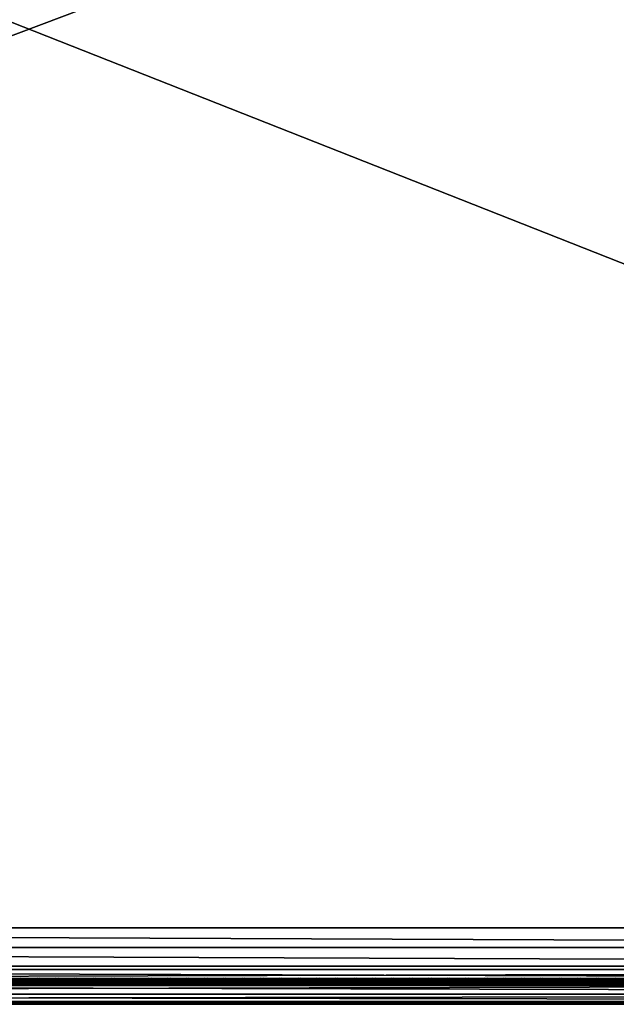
# Model space of a CAD drawing. Header units: inches. Extents: x 0 to 69, y -28.1 to 0.1.
# Tile 87 of 170: x 34.4 to 42.9, y -28 to -13.9. Entities that reach past the tile are written whole.
import ezdxf

# ---------------------------------------------------------------- set-up
doc = ezdxf.new("R2010")
doc.units = ezdxf.units.IN
doc.header["$LTSCALE"] = 0.03937
doc.header["$MEASUREMENT"] = 0
for name, color, linetype in [('A-FURN-3-ST', 151, 'Continuous'), ('A-FURN-3-ST-SEAM', 250, 'Continuous'), ('A-FURN-3-STITCH', 15, 'Continuous')]:
    doc.layers.add(name, color=color, linetype=linetype)

msp = doc.modelspace()

# ---------------------------------------------------------------- meshes
at = {"layer": 'A-FURN-3-ST'}
mesh = msp.add_polyface(dxfattribs=at)
corners = [(0.25, -1.1, 18), (68.75, -1.1, 18), (0.25, -0.815, 17.963), (68.75, -0.815, 17.963), (0.25, -0.55, 17.853), (68.75, -0.55, 17.853), (0.25, -0.322, 17.678), (68.75, -0.322, 17.678), (0.25, -0.148, 17.45), (68.75, -0.148, 17.45), (0.25, -0.038, 17.185), (68.75, -0.038, 17.185), (0.25, 0, 16.901), (68.75, 0.009, 5.5), (0.25, 0.009, 5.5), (0.25, -0.029, 5.309), (68.75, -0.029, 5.309), (0.25, -0.138, 5.147), (68.75, -0.138, 5.147), (0.25, -0.3, 5.038), (68.75, -0.3, 5.038), (0.25, -0.491, 5), (0.25, -27.51, 5), (0.125, -0.491, 5.033), (0.125, -27.51, 5.033), (0.033, -0.491, 5.125), (0.033, -0.145, 5.357), (0.125, -0.025, 5.5), (0.125, -0.06, 5.322), (0.125, -0.161, 5.17), (0.125, -0.313, 5.069), (0.033, -0.125, 16.901), (0.125, -0.033, 16.901), (0.125, -0.07, 17.177), (0.033, -0.848, 17.842), (0.125, -1.1, 17.967), (0.125, -0.824, 17.93), (0.033, -0.411, 17.59), (0.125, -0.346, 17.654), (0.125, -0.177, 17.434), (0.033, -0.256, 17.388), (0.033, -0.158, 17.153), (0.125, -0.567, 17.824), (0.125, -26.91, 17.967), (0.25, -26.91, 18)]
mesh.append_faces([[corners[k] for k in face] for face in [(0, 1, 2), (2, 3, 4), (4, 5, 6), (6, 7, 8), (8, 9, 10), (10, 11, 12), (12, 13, 14), (14, 13, 15), (15, 16, 17), (17, 18, 19), (19, 20, 21), (21, 22, 23), (23, 24, 25), (26, 27, 28), (28, 27, 14), (28, 14, 15), (28, 15, 29), (29, 15, 17), (29, 17, 30), (30, 17, 19), (30, 19, 23), (23, 19, 21), (23, 25, 30), (27, 31, 32), (27, 32, 14), (14, 32, 12), (31, 33, 32), (32, 33, 10), (32, 10, 12), (34, 35, 36), (37, 38, 39, 40), (40, 39, 33, 41), (35, 0, 36), (36, 0, 2), (36, 2, 42), (42, 2, 4), (42, 4, 38), (38, 4, 6), (38, 6, 39), (39, 6, 8), (39, 8, 33), (33, 8, 10), (35, 43, 0), (44, 1, 0)]])
mesh = msp.add_polyface(dxfattribs=at)
corners = [(68.875, -0.491, 5.033), (68.875, -27.51, 5.033), (68.75, -0.491, 5), (68.75, 0.009, 5.5), (68.875, -0.025, 5.5), (68.75, -0.029, 5.309), (68.875, -0.06, 5.322), (68.75, -0.138, 5.147), (68.875, -0.161, 5.17), (68.75, -0.3, 5.038), (68.875, -0.313, 5.069), (68.967, -0.348, 5.154), (68.967, -0.116, 5.5), (68.967, -0.145, 5.357), (68.967, -0.226, 5.235), (68.75, 0, 16.901), (68.875, -0.033, 16.901), (68.75, -1.1, 18), (68.875, -1.1, 17.967), (68.75, -0.815, 17.963), (68.875, -0.824, 17.93), (68.75, -0.55, 17.853), (68.875, -0.567, 17.824), (68.75, -0.322, 17.678), (68.875, -0.346, 17.654), (68.75, -0.148, 17.45), (68.875, -0.177, 17.434), (68.75, -0.038, 17.185), (68.875, -0.07, 17.177), (68.967, -0.158, 17.153), (68.967, -1.1, 17.875), (68.75, -26.91, 18), (68.875, -26.91, 17.967), (0.25, -0.815, 17.963), (0.25, -0.55, 17.853), (0.25, -0.322, 17.678), (0.25, -0.148, 17.45), (0.25, -0.038, 17.185), (0.25, 0, 16.901), (0.25, -0.029, 5.309), (0.25, -0.138, 5.147), (0.25, -0.3, 5.038), (0.25, -0.491, 5), (68.75, -27.51, 5)]
mesh.append_faces([[corners[k] for k in face] for face in [(0, 1, 2), (3, 4, 5), (5, 4, 6), (5, 6, 7), (7, 6, 8), (7, 8, 9), (9, 8, 10), (9, 10, 2), (2, 10, 0), (0, 10, 11), (12, 6, 4), (8, 6, 13, 14), (3, 15, 4), (4, 15, 16), (4, 16, 12), (17, 18, 19), (19, 18, 20), (19, 20, 21), (21, 20, 22), (21, 22, 23), (23, 22, 24), (23, 24, 25), (25, 24, 26), (25, 26, 27), (27, 26, 28), (27, 28, 15), (15, 28, 16), (16, 28, 29), (18, 30, 20), (17, 31, 18), (18, 32, 30), (33, 17, 19), (34, 19, 21), (35, 21, 23), (36, 23, 25), (37, 25, 27), (38, 27, 15), (15, 3, 38), (39, 3, 5), (40, 5, 7), (41, 7, 9), (42, 9, 2), (2, 43, 42)]])
mesh = msp.add_polyface(dxfattribs=at)
corners = [(0.25, -0.491, 5), (68.75, -27.51, 5), (0.25, -27.51, 5), (0.125, -0.491, 5.033), (0.125, -27.51, 5.033), (0.25, -28.01, 5.5), (0.125, -27.977, 5.5), (0.25, -27.972, 5.309), (0.125, -27.941, 5.321), (0.25, -27.864, 5.146), (0.125, -27.84, 5.17), (0.25, -27.701, 5.038), (0.125, -27.689, 5.069), (0.033, -27.654, 5.154), (0.033, -27.885, 5.5), (0.25, -28.01, 16.9), (0.125, -27.977, 16.9), (0.25, -26.91, 18), (0.125, -26.91, 17.967), (0.25, -27.195, 17.963), (0.125, -27.186, 17.93), (0.25, -27.46, 17.853), (0.125, -27.443, 17.824), (0.25, -27.688, 17.678), (0.125, -27.664, 17.654), (0.25, -27.863, 17.45), (0.125, -27.834, 17.433), (0.25, -27.973, 17.185), (0.125, -27.94, 17.176), (0.033, -27.852, 17.152), (0.033, -26.91, 17.875), (0.033, -27.599, 17.589), (0.033, -27.754, 17.387), (0.125, -1.1, 17.967), (0.25, -1.1, 18), (68.75, -28.01, 16.9), (68.75, -27.973, 17.185), (68.75, -27.863, 17.45), (68.75, -27.688, 17.678), (68.75, -27.46, 17.853), (68.75, -27.195, 17.963), (68.75, -27.701, 5.038), (68.75, -27.864, 5.146), (68.75, -27.972, 5.309)]
mesh.append_faces([[corners[k] for k in face] for face in [(0, 1, 2), (3, 2, 4), (5, 6, 7), (7, 6, 8), (7, 8, 9), (9, 8, 10), (9, 10, 11), (11, 10, 12), (11, 12, 2), (2, 12, 4), (4, 12, 13), (14, 8, 6), (5, 15, 6), (6, 15, 16), (6, 16, 14), (17, 18, 19), (19, 18, 20), (19, 20, 21), (21, 20, 22), (21, 22, 23), (23, 22, 24), (23, 24, 25), (25, 24, 26), (25, 26, 27), (27, 26, 28), (27, 28, 15), (15, 28, 16), (16, 28, 29), (18, 30, 20), (24, 31, 32, 26), (26, 32, 29, 28), (33, 30, 18), (34, 18, 17), (15, 35, 27), (27, 36, 25), (25, 37, 23), (23, 38, 21), (21, 39, 19), (19, 40, 17), (5, 35, 15), (2, 1, 11), (11, 41, 9), (9, 42, 7), (7, 43, 5)]])
mesh = msp.add_polyface(dxfattribs=at)
corners = [(68.875, -0.491, 5.033), (68.967, -27.51, 5.125), (68.875, -27.51, 5.033), (68.75, -0.491, 5), (68.75, -27.51, 5), (68.967, -27.856, 5.356), (68.875, -27.977, 5.5), (68.875, -27.941, 5.321), (68.75, -28.01, 5.5), (68.75, -27.972, 5.309), (68.875, -27.84, 5.17), (68.75, -27.864, 5.146), (68.875, -27.689, 5.069), (68.75, -27.701, 5.038), (68.967, -27.654, 5.154), (68.967, -27.775, 5.235), (68.967, -27.885, 16.9), (68.875, -27.977, 16.9), (68.75, -28.01, 16.9), (68.875, -27.94, 17.176), (68.75, -27.973, 17.185), (68.967, -27.162, 17.842), (68.875, -26.91, 17.967), (68.875, -27.186, 17.93), (68.75, -26.91, 18), (68.75, -27.195, 17.963), (68.875, -27.443, 17.824), (68.75, -27.46, 17.853), (68.875, -27.664, 17.654), (68.75, -27.688, 17.678), (68.875, -27.834, 17.433), (68.75, -27.863, 17.45), (68.875, -1.1, 17.967), (0.25, -27.973, 17.185), (0.25, -27.863, 17.45), (0.25, -27.688, 17.678), (0.25, -27.46, 17.853), (0.25, -27.195, 17.963), (0.25, -26.91, 18), (0.25, -28.01, 5.5), (0.25, -27.701, 5.038), (0.25, -27.864, 5.146), (0.25, -27.972, 5.309), (68.75, -1.1, 18)]
mesh.append_faces([[corners[k] for k in face] for face in [(0, 1, 2), (3, 2, 4), (5, 6, 7), (7, 6, 8), (7, 8, 9), (7, 9, 10), (10, 9, 11), (10, 11, 12), (12, 11, 13), (12, 13, 2), (2, 13, 4), (2, 1, 12), (12, 14, 15, 10), (6, 16, 17), (6, 17, 8), (8, 17, 18), (16, 19, 17), (17, 19, 20), (17, 20, 18), (21, 22, 23), (22, 24, 23), (23, 24, 25), (23, 25, 26), (26, 25, 27), (26, 27, 28), (28, 27, 29), (28, 29, 30), (30, 29, 31), (30, 31, 19), (19, 31, 20), (32, 24, 22), (33, 18, 20), (34, 20, 31), (35, 31, 29), (36, 29, 27), (37, 27, 25), (38, 25, 24), (8, 18, 39), (40, 4, 13), (41, 13, 11), (42, 11, 9), (39, 9, 8), (24, 43, 38)]])
at = {"layer": 'A-FURN-3-ST-SEAM'}
mesh = msp.add_polyface(dxfattribs=at)
corners = [(57.5, -27.639, 17.671), (59.375, -27.644, 17.654), (57.5, -27.644, 17.654), (9.625, -27.639, 17.671), (9.625, -27.644, 17.654), (7.75, -27.639, 17.671), (9.625, -27.671, 17.631), (9.625, -27.656, 17.64), (57.5, -27.656, 17.64), (57.5, -27.671, 17.631), (59.375, -27.656, 17.64), (59.375, -27.671, 17.631), (59.375, -27.688, 17.628), (57.5, -27.688, 17.628), (9.625, -27.688, 17.628), (9.625, -27.721, 17.641), (9.625, -27.706, 17.631), (57.5, -27.706, 17.631), (57.5, -27.721, 17.641), (59.375, -27.706, 17.631), (59.375, -27.721, 17.641), (59.375, -27.738, 17.671), (57.5, -27.738, 17.671), (9.625, -27.738, 17.671), (9.625, -27.729, 17.705), (9.625, -27.737, 17.689), (57.5, -27.737, 17.689), (57.5, -27.729, 17.705), (7.75, -27.642, 17.697), (9.625, -27.642, 17.697), (57.5, -27.642, 17.697), (59.375, -27.639, 17.671), (59.375, -27.737, 17.689), (7.75, -27.706, 17.631), (7.75, -27.688, 17.628), (7.75, -27.656, 17.64), (7.75, -27.644, 17.654), (57.5, -27.652, 17.712), (9.625, -27.652, 17.712), (7.75, -27.652, 17.712), (57.5, -27.666, 17.722), (9.625, -27.666, 17.722), (7.75, -27.666, 17.722), (57.5, -27.701, 17.726), (9.625, -27.701, 17.726), (7.75, -27.701, 17.726), (57.5, -27.717, 17.718), (9.625, -27.717, 17.718), (7.75, -27.717, 17.718), (7.75, -27.729, 17.705)]
mesh.append_faces([[corners[k] for k in face] for face in [(0, 1, 2), (0, 2, 3), (3, 2, 4), (3, 4, 5), (3, 28, 29), (3, 29, 0), (0, 29, 30), (0, 30, 31)]])
mesh.append_faces([[corners[k] for k in face] for face in [(6, 7, 8, 9), (9, 8, 10, 11), (11, 12, 13, 9), (9, 13, 14, 6), (15, 16, 17, 18), (18, 17, 19, 20), (20, 21, 22, 18), (18, 22, 23, 15), (24, 25, 26, 27), (21, 32, 26, 22), (22, 26, 25, 23), (12, 19, 17, 13), (13, 17, 16, 14), (14, 16, 33, 34), (2, 8, 7, 4), (4, 7, 35, 36), (37, 30, 29, 38), (38, 29, 28, 39), (40, 37, 38, 41), (41, 38, 39, 42), (43, 40, 41, 44), (44, 41, 42, 45), (46, 43, 44, 47), (47, 44, 45, 48), (27, 46, 47, 24), (24, 47, 48, 49)]], dxfattribs={"vtx0": -1, "vtx2": -1})
at = {"layer": 'A-FURN-3-STITCH'}
mesh = msp.add_polymesh((7, 4), dxfattribs=at)
for k, corner in enumerate([(34.623, -27.643, 17.715), (34.623, -27.641, 17.717), (34.623, -27.636, 17.72), (34.623, -27.634, 17.721), (34.585, -27.647, 17.722), (34.585, -27.647, 17.727), (34.585, -27.643, 17.73), (34.585, -27.638, 17.728), (34.546, -27.65, 17.726), (34.546, -27.65, 17.731), (34.546, -27.646, 17.734), (34.546, -27.641, 17.732), (34.507, -27.65, 17.728), (34.507, -27.651, 17.733), (34.507, -27.647, 17.736), (34.507, -27.642, 17.734), (34.468, -27.65, 17.727), (34.468, -27.65, 17.732), (34.468, -27.646, 17.735), (34.468, -27.641, 17.733), (34.429, -27.647, 17.724), (34.429, -27.647, 17.729), (34.429, -27.643, 17.732), (34.429, -27.638, 17.729), (34.391, -27.643, 17.718), (34.391, -27.641, 17.719), (34.391, -27.636, 17.722), (34.391, -27.634, 17.723)]):
    mesh.set_mesh_vertex(divmod(k, 4), corner)
mesh = msp.add_polymesh((7, 4), dxfattribs=at)
for k, corner in enumerate([(34.891, -27.643, 17.715), (34.891, -27.641, 17.717), (34.891, -27.636, 17.72), (34.891, -27.634, 17.721), (34.853, -27.647, 17.722), (34.853, -27.647, 17.727), (34.853, -27.643, 17.73), (34.853, -27.638, 17.728), (34.814, -27.65, 17.726), (34.814, -27.65, 17.731), (34.814, -27.646, 17.734), (34.814, -27.641, 17.732), (34.775, -27.65, 17.728), (34.775, -27.651, 17.733), (34.775, -27.647, 17.736), (34.775, -27.642, 17.734), (34.736, -27.65, 17.727), (34.736, -27.65, 17.732), (34.736, -27.646, 17.735), (34.736, -27.641, 17.733), (34.697, -27.647, 17.724), (34.697, -27.647, 17.729), (34.697, -27.643, 17.732), (34.697, -27.638, 17.729), (34.659, -27.643, 17.718), (34.659, -27.641, 17.719), (34.659, -27.636, 17.722), (34.659, -27.634, 17.723)]):
    mesh.set_mesh_vertex(divmod(k, 4), corner)
mesh = msp.add_polymesh((7, 4), dxfattribs=at)
for k, corner in enumerate([(35.159, -27.643, 17.715), (35.159, -27.641, 17.717), (35.159, -27.636, 17.72), (35.159, -27.634, 17.721), (35.121, -27.647, 17.722), (35.121, -27.647, 17.727), (35.121, -27.643, 17.73), (35.121, -27.638, 17.728), (35.082, -27.65, 17.726), (35.082, -27.65, 17.731), (35.082, -27.646, 17.734), (35.082, -27.641, 17.732), (35.043, -27.65, 17.728), (35.043, -27.651, 17.733), (35.043, -27.647, 17.736), (35.043, -27.642, 17.734), (35.004, -27.65, 17.727), (35.004, -27.65, 17.732), (35.004, -27.646, 17.735), (35.004, -27.641, 17.733), (34.965, -27.647, 17.724), (34.965, -27.647, 17.729), (34.965, -27.643, 17.732), (34.965, -27.638, 17.729), (34.926, -27.643, 17.718), (34.926, -27.641, 17.719), (34.926, -27.636, 17.722), (34.926, -27.634, 17.723)]):
    mesh.set_mesh_vertex(divmod(k, 4), corner)
mesh = msp.add_polymesh((7, 4), dxfattribs=at)
for k, corner in enumerate([(35.427, -27.643, 17.715), (35.427, -27.641, 17.717), (35.427, -27.636, 17.72), (35.427, -27.634, 17.721), (35.388, -27.647, 17.722), (35.389, -27.647, 17.727), (35.389, -27.643, 17.73), (35.389, -27.638, 17.728), (35.35, -27.65, 17.726), (35.35, -27.65, 17.731), (35.35, -27.646, 17.734), (35.35, -27.641, 17.732), (35.311, -27.65, 17.728), (35.311, -27.651, 17.733), (35.311, -27.647, 17.736), (35.311, -27.642, 17.734), (35.272, -27.65, 17.727), (35.272, -27.65, 17.732), (35.272, -27.646, 17.735), (35.272, -27.641, 17.733), (35.233, -27.647, 17.724), (35.233, -27.647, 17.729), (35.233, -27.643, 17.732), (35.233, -27.638, 17.729), (35.194, -27.643, 17.718), (35.194, -27.641, 17.719), (35.194, -27.636, 17.722), (35.194, -27.634, 17.723)]):
    mesh.set_mesh_vertex(divmod(k, 4), corner)
mesh = msp.add_polymesh((7, 4), dxfattribs=at)
for k, corner in enumerate([(35.695, -27.643, 17.715), (35.695, -27.641, 17.717), (35.695, -27.636, 17.72), (35.695, -27.634, 17.721), (35.656, -27.647, 17.722), (35.656, -27.647, 17.727), (35.656, -27.643, 17.73), (35.656, -27.638, 17.728), (35.618, -27.65, 17.726), (35.618, -27.65, 17.731), (35.618, -27.646, 17.734), (35.618, -27.641, 17.732), (35.578, -27.65, 17.728), (35.579, -27.651, 17.733), (35.579, -27.647, 17.736), (35.579, -27.642, 17.734), (35.539, -27.65, 17.727), (35.539, -27.65, 17.732), (35.539, -27.646, 17.735), (35.539, -27.641, 17.733), (35.501, -27.647, 17.724), (35.501, -27.647, 17.729), (35.501, -27.643, 17.732), (35.501, -27.638, 17.729), (35.462, -27.643, 17.718), (35.462, -27.641, 17.719), (35.462, -27.636, 17.722), (35.462, -27.634, 17.723)]):
    mesh.set_mesh_vertex(divmod(k, 4), corner)
mesh = msp.add_polymesh((7, 4), dxfattribs=at)
for k, corner in enumerate([(35.962, -27.643, 17.715), (35.962, -27.641, 17.717), (35.963, -27.636, 17.72), (35.963, -27.634, 17.721), (35.924, -27.647, 17.722), (35.924, -27.647, 17.727), (35.924, -27.643, 17.73), (35.924, -27.638, 17.728), (35.885, -27.65, 17.726), (35.885, -27.65, 17.731), (35.885, -27.646, 17.734), (35.885, -27.641, 17.732), (35.846, -27.65, 17.728), (35.846, -27.651, 17.733), (35.846, -27.647, 17.736), (35.846, -27.642, 17.734), (35.807, -27.65, 17.727), (35.807, -27.65, 17.732), (35.807, -27.646, 17.735), (35.807, -27.641, 17.733), (35.768, -27.647, 17.724), (35.768, -27.647, 17.729), (35.768, -27.643, 17.732), (35.768, -27.638, 17.729), (35.73, -27.643, 17.718), (35.73, -27.641, 17.719), (35.73, -27.636, 17.722), (35.73, -27.634, 17.723)]):
    mesh.set_mesh_vertex(divmod(k, 4), corner)
mesh = msp.add_polymesh((7, 4), dxfattribs=at)
for k, corner in enumerate([(36.23, -27.643, 17.715), (36.23, -27.641, 17.717), (36.23, -27.636, 17.72), (36.23, -27.634, 17.721), (36.192, -27.647, 17.722), (36.192, -27.647, 17.727), (36.192, -27.643, 17.73), (36.192, -27.638, 17.728), (36.153, -27.65, 17.726), (36.153, -27.65, 17.731), (36.153, -27.646, 17.734), (36.153, -27.641, 17.732), (36.114, -27.65, 17.728), (36.114, -27.651, 17.733), (36.114, -27.647, 17.736), (36.114, -27.642, 17.734), (36.075, -27.65, 17.727), (36.075, -27.65, 17.732), (36.075, -27.646, 17.735), (36.075, -27.641, 17.733), (36.036, -27.647, 17.724), (36.036, -27.647, 17.729), (36.036, -27.643, 17.732), (36.036, -27.638, 17.729), (35.998, -27.643, 17.718), (35.998, -27.641, 17.719), (35.998, -27.636, 17.722), (35.998, -27.634, 17.723)]):
    mesh.set_mesh_vertex(divmod(k, 4), corner)
mesh = msp.add_polymesh((7, 4), dxfattribs=at)
for k, corner in enumerate([(36.498, -27.643, 17.715), (36.498, -27.641, 17.717), (36.498, -27.636, 17.72), (36.498, -27.634, 17.721), (36.46, -27.647, 17.722), (36.46, -27.647, 17.727), (36.46, -27.643, 17.73), (36.46, -27.638, 17.728), (36.421, -27.65, 17.726), (36.421, -27.65, 17.731), (36.421, -27.646, 17.734), (36.421, -27.641, 17.732), (36.382, -27.65, 17.728), (36.382, -27.651, 17.733), (36.382, -27.647, 17.736), (36.382, -27.642, 17.734), (36.343, -27.65, 17.727), (36.343, -27.65, 17.732), (36.343, -27.646, 17.735), (36.343, -27.641, 17.733), (36.304, -27.647, 17.724), (36.304, -27.647, 17.729), (36.304, -27.643, 17.732), (36.304, -27.638, 17.729), (36.266, -27.643, 17.718), (36.266, -27.641, 17.719), (36.266, -27.636, 17.722), (36.266, -27.634, 17.723)]):
    mesh.set_mesh_vertex(divmod(k, 4), corner)
mesh = msp.add_polymesh((7, 4), dxfattribs=at)
for k, corner in enumerate([(36.766, -27.643, 17.715), (36.766, -27.641, 17.717), (36.766, -27.636, 17.72), (36.766, -27.634, 17.721), (36.728, -27.647, 17.722), (36.728, -27.647, 17.727), (36.728, -27.643, 17.73), (36.728, -27.638, 17.728), (36.689, -27.65, 17.726), (36.689, -27.65, 17.731), (36.689, -27.646, 17.734), (36.689, -27.641, 17.732), (36.65, -27.65, 17.728), (36.65, -27.651, 17.733), (36.65, -27.647, 17.736), (36.65, -27.642, 17.734), (36.611, -27.65, 17.727), (36.611, -27.65, 17.732), (36.611, -27.646, 17.735), (36.611, -27.641, 17.733), (36.572, -27.647, 17.724), (36.572, -27.647, 17.729), (36.572, -27.643, 17.732), (36.572, -27.638, 17.729), (36.534, -27.643, 17.718), (36.534, -27.641, 17.719), (36.534, -27.636, 17.722), (36.534, -27.634, 17.723)]):
    mesh.set_mesh_vertex(divmod(k, 4), corner)
mesh = msp.add_polymesh((7, 4), dxfattribs=at)
for k, corner in enumerate([(37.034, -27.643, 17.715), (37.034, -27.641, 17.717), (37.034, -27.636, 17.72), (37.034, -27.634, 17.721), (36.996, -27.647, 17.722), (36.996, -27.647, 17.727), (36.996, -27.643, 17.73), (36.996, -27.638, 17.728), (36.957, -27.65, 17.726), (36.957, -27.65, 17.731), (36.957, -27.646, 17.734), (36.957, -27.641, 17.732), (36.918, -27.65, 17.728), (36.918, -27.651, 17.733), (36.918, -27.647, 17.736), (36.918, -27.642, 17.734), (36.879, -27.65, 17.727), (36.879, -27.65, 17.732), (36.879, -27.646, 17.735), (36.879, -27.641, 17.733), (36.84, -27.647, 17.724), (36.84, -27.647, 17.729), (36.84, -27.643, 17.732), (36.84, -27.638, 17.729), (36.801, -27.643, 17.718), (36.801, -27.641, 17.719), (36.801, -27.636, 17.722), (36.801, -27.634, 17.723)]):
    mesh.set_mesh_vertex(divmod(k, 4), corner)
mesh = msp.add_polymesh((7, 4), dxfattribs=at)
for k, corner in enumerate([(37.302, -27.643, 17.715), (37.302, -27.641, 17.717), (37.302, -27.636, 17.72), (37.302, -27.634, 17.721), (37.263, -27.647, 17.722), (37.264, -27.647, 17.727), (37.264, -27.643, 17.73), (37.264, -27.638, 17.728), (37.225, -27.65, 17.726), (37.225, -27.65, 17.731), (37.225, -27.646, 17.734), (37.225, -27.641, 17.732), (37.186, -27.65, 17.728), (37.186, -27.651, 17.733), (37.186, -27.647, 17.736), (37.186, -27.642, 17.734), (37.147, -27.65, 17.727), (37.147, -27.65, 17.732), (37.147, -27.646, 17.735), (37.147, -27.641, 17.733), (37.108, -27.647, 17.724), (37.108, -27.647, 17.729), (37.108, -27.643, 17.732), (37.108, -27.638, 17.729), (37.069, -27.643, 17.718), (37.069, -27.641, 17.719), (37.069, -27.636, 17.722), (37.069, -27.634, 17.723)]):
    mesh.set_mesh_vertex(divmod(k, 4), corner)
mesh = msp.add_polymesh((7, 4), dxfattribs=at)
for k, corner in enumerate([(37.57, -27.643, 17.715), (37.57, -27.641, 17.717), (37.57, -27.636, 17.72), (37.57, -27.634, 17.721), (37.531, -27.647, 17.722), (37.531, -27.647, 17.727), (37.531, -27.643, 17.73), (37.531, -27.638, 17.728), (37.493, -27.65, 17.726), (37.493, -27.65, 17.731), (37.493, -27.646, 17.734), (37.493, -27.641, 17.732), (37.453, -27.65, 17.728), (37.454, -27.651, 17.733), (37.454, -27.647, 17.736), (37.454, -27.642, 17.734), (37.414, -27.65, 17.727), (37.414, -27.65, 17.732), (37.414, -27.646, 17.735), (37.414, -27.641, 17.733), (37.376, -27.647, 17.724), (37.376, -27.647, 17.729), (37.376, -27.643, 17.732), (37.376, -27.638, 17.729), (37.337, -27.643, 17.718), (37.337, -27.641, 17.719), (37.337, -27.636, 17.722), (37.337, -27.634, 17.723)]):
    mesh.set_mesh_vertex(divmod(k, 4), corner)
mesh = msp.add_polymesh((7, 4), dxfattribs=at)
for k, corner in enumerate([(37.837, -27.643, 17.715), (37.837, -27.641, 17.717), (37.838, -27.636, 17.72), (37.838, -27.634, 17.721), (37.799, -27.647, 17.722), (37.799, -27.647, 17.727), (37.799, -27.643, 17.73), (37.799, -27.638, 17.728), (37.76, -27.65, 17.726), (37.76, -27.65, 17.731), (37.76, -27.646, 17.734), (37.76, -27.641, 17.732), (37.721, -27.65, 17.728), (37.721, -27.651, 17.733), (37.721, -27.647, 17.736), (37.721, -27.642, 17.734), (37.682, -27.65, 17.727), (37.682, -27.65, 17.732), (37.682, -27.646, 17.735), (37.682, -27.641, 17.733), (37.643, -27.647, 17.724), (37.643, -27.647, 17.729), (37.643, -27.643, 17.732), (37.643, -27.638, 17.729), (37.605, -27.643, 17.718), (37.605, -27.641, 17.719), (37.605, -27.636, 17.722), (37.605, -27.634, 17.723)]):
    mesh.set_mesh_vertex(divmod(k, 4), corner)
mesh = msp.add_polymesh((7, 4), dxfattribs=at)
for k, corner in enumerate([(38.105, -27.643, 17.715), (38.105, -27.641, 17.717), (38.105, -27.636, 17.72), (38.105, -27.634, 17.721), (38.067, -27.647, 17.722), (38.067, -27.647, 17.727), (38.067, -27.643, 17.73), (38.067, -27.638, 17.728), (38.028, -27.65, 17.726), (38.028, -27.65, 17.731), (38.028, -27.646, 17.734), (38.028, -27.641, 17.732), (37.989, -27.65, 17.728), (37.989, -27.651, 17.733), (37.989, -27.647, 17.736), (37.989, -27.642, 17.734), (37.95, -27.65, 17.727), (37.95, -27.65, 17.732), (37.95, -27.646, 17.735), (37.95, -27.641, 17.733), (37.911, -27.647, 17.724), (37.911, -27.647, 17.729), (37.911, -27.643, 17.732), (37.911, -27.638, 17.729), (37.873, -27.643, 17.718), (37.873, -27.641, 17.719), (37.873, -27.636, 17.722), (37.873, -27.634, 17.723)]):
    mesh.set_mesh_vertex(divmod(k, 4), corner)
mesh = msp.add_polymesh((7, 4), dxfattribs=at)
for k, corner in enumerate([(38.373, -27.643, 17.715), (38.373, -27.641, 17.717), (38.373, -27.636, 17.72), (38.373, -27.634, 17.721), (38.335, -27.647, 17.722), (38.335, -27.647, 17.727), (38.335, -27.643, 17.73), (38.335, -27.638, 17.728), (38.296, -27.65, 17.726), (38.296, -27.65, 17.731), (38.296, -27.646, 17.734), (38.296, -27.641, 17.732), (38.257, -27.65, 17.728), (38.257, -27.651, 17.733), (38.257, -27.647, 17.736), (38.257, -27.642, 17.734), (38.218, -27.65, 17.727), (38.218, -27.65, 17.732), (38.218, -27.646, 17.735), (38.218, -27.641, 17.733), (38.179, -27.647, 17.724), (38.179, -27.647, 17.729), (38.179, -27.643, 17.732), (38.179, -27.638, 17.729), (38.141, -27.643, 17.718), (38.141, -27.641, 17.719), (38.141, -27.636, 17.722), (38.141, -27.634, 17.723)]):
    mesh.set_mesh_vertex(divmod(k, 4), corner)
mesh = msp.add_polymesh((7, 4), dxfattribs=at)
for k, corner in enumerate([(38.641, -27.643, 17.715), (38.641, -27.641, 17.717), (38.641, -27.636, 17.72), (38.641, -27.634, 17.721), (38.603, -27.647, 17.722), (38.603, -27.647, 17.727), (38.603, -27.643, 17.73), (38.603, -27.638, 17.728), (38.564, -27.65, 17.726), (38.564, -27.65, 17.731), (38.564, -27.646, 17.734), (38.564, -27.641, 17.732), (38.525, -27.65, 17.728), (38.525, -27.651, 17.733), (38.525, -27.647, 17.736), (38.525, -27.642, 17.734), (38.486, -27.65, 17.727), (38.486, -27.65, 17.732), (38.486, -27.646, 17.735), (38.486, -27.641, 17.733), (38.447, -27.647, 17.724), (38.447, -27.647, 17.729), (38.447, -27.643, 17.732), (38.447, -27.638, 17.729), (38.409, -27.643, 17.718), (38.409, -27.641, 17.719), (38.409, -27.636, 17.722), (38.409, -27.634, 17.723)]):
    mesh.set_mesh_vertex(divmod(k, 4), corner)
mesh = msp.add_polymesh((7, 4), dxfattribs=at)
for k, corner in enumerate([(38.909, -27.643, 17.715), (38.909, -27.641, 17.717), (38.909, -27.636, 17.72), (38.909, -27.634, 17.721), (38.871, -27.647, 17.722), (38.871, -27.647, 17.727), (38.871, -27.643, 17.73), (38.871, -27.638, 17.728), (38.832, -27.65, 17.726), (38.832, -27.65, 17.731), (38.832, -27.646, 17.734), (38.832, -27.641, 17.732), (38.793, -27.65, 17.728), (38.793, -27.651, 17.733), (38.793, -27.647, 17.736), (38.793, -27.642, 17.734), (38.754, -27.65, 17.727), (38.754, -27.65, 17.732), (38.754, -27.646, 17.735), (38.754, -27.641, 17.733), (38.715, -27.647, 17.724), (38.715, -27.647, 17.729), (38.715, -27.643, 17.732), (38.715, -27.638, 17.729), (38.676, -27.643, 17.718), (38.676, -27.641, 17.719), (38.676, -27.636, 17.722), (38.676, -27.634, 17.723)]):
    mesh.set_mesh_vertex(divmod(k, 4), corner)
mesh = msp.add_polymesh((7, 4), dxfattribs=at)
for k, corner in enumerate([(39.177, -27.643, 17.715), (39.177, -27.641, 17.717), (39.177, -27.636, 17.72), (39.177, -27.634, 17.721), (39.138, -27.647, 17.722), (39.139, -27.647, 17.727), (39.139, -27.643, 17.73), (39.139, -27.638, 17.728), (39.1, -27.65, 17.726), (39.1, -27.65, 17.731), (39.1, -27.646, 17.734), (39.1, -27.641, 17.732), (39.061, -27.65, 17.728), (39.061, -27.651, 17.733), (39.061, -27.647, 17.736), (39.061, -27.642, 17.734), (39.022, -27.65, 17.727), (39.022, -27.65, 17.732), (39.022, -27.646, 17.735), (39.022, -27.641, 17.733), (38.983, -27.647, 17.724), (38.983, -27.647, 17.729), (38.983, -27.643, 17.732), (38.983, -27.638, 17.729), (38.944, -27.643, 17.718), (38.944, -27.641, 17.719), (38.944, -27.636, 17.722), (38.944, -27.634, 17.723)]):
    mesh.set_mesh_vertex(divmod(k, 4), corner)
mesh = msp.add_polymesh((7, 4), dxfattribs=at)
for k, corner in enumerate([(39.445, -27.643, 17.715), (39.445, -27.641, 17.717), (39.445, -27.636, 17.72), (39.445, -27.634, 17.721), (39.406, -27.647, 17.722), (39.406, -27.647, 17.727), (39.406, -27.643, 17.73), (39.406, -27.638, 17.728), (39.368, -27.65, 17.726), (39.368, -27.65, 17.731), (39.368, -27.646, 17.734), (39.368, -27.641, 17.732), (39.328, -27.65, 17.728), (39.329, -27.651, 17.733), (39.329, -27.647, 17.736), (39.329, -27.642, 17.734), (39.289, -27.65, 17.727), (39.289, -27.65, 17.732), (39.289, -27.646, 17.735), (39.289, -27.641, 17.733), (39.251, -27.647, 17.724), (39.251, -27.647, 17.729), (39.251, -27.643, 17.732), (39.251, -27.638, 17.729), (39.212, -27.643, 17.718), (39.212, -27.641, 17.719), (39.212, -27.636, 17.722), (39.212, -27.634, 17.723)]):
    mesh.set_mesh_vertex(divmod(k, 4), corner)
mesh = msp.add_polymesh((7, 4), dxfattribs=at)
for k, corner in enumerate([(39.712, -27.643, 17.715), (39.712, -27.641, 17.717), (39.713, -27.636, 17.72), (39.713, -27.634, 17.721), (39.674, -27.647, 17.722), (39.674, -27.647, 17.727), (39.674, -27.643, 17.73), (39.674, -27.638, 17.728), (39.635, -27.65, 17.726), (39.635, -27.65, 17.731), (39.635, -27.646, 17.734), (39.635, -27.641, 17.732), (39.596, -27.65, 17.728), (39.596, -27.651, 17.733), (39.596, -27.647, 17.736), (39.596, -27.642, 17.734), (39.557, -27.65, 17.727), (39.557, -27.65, 17.732), (39.557, -27.646, 17.735), (39.557, -27.641, 17.733), (39.518, -27.647, 17.724), (39.518, -27.647, 17.729), (39.518, -27.643, 17.732), (39.518, -27.638, 17.729), (39.48, -27.643, 17.718), (39.48, -27.641, 17.719), (39.48, -27.636, 17.722), (39.48, -27.634, 17.723)]):
    mesh.set_mesh_vertex(divmod(k, 4), corner)
mesh = msp.add_polymesh((7, 4), dxfattribs=at)
for k, corner in enumerate([(39.98, -27.643, 17.715), (39.98, -27.641, 17.717), (39.98, -27.636, 17.72), (39.98, -27.634, 17.721), (39.942, -27.647, 17.722), (39.942, -27.647, 17.727), (39.942, -27.643, 17.73), (39.942, -27.638, 17.728), (39.903, -27.65, 17.726), (39.903, -27.65, 17.731), (39.903, -27.646, 17.734), (39.903, -27.641, 17.732), (39.864, -27.65, 17.728), (39.864, -27.651, 17.733), (39.864, -27.647, 17.736), (39.864, -27.642, 17.734), (39.825, -27.65, 17.727), (39.825, -27.65, 17.732), (39.825, -27.646, 17.735), (39.825, -27.641, 17.733), (39.786, -27.647, 17.724), (39.786, -27.647, 17.729), (39.786, -27.643, 17.732), (39.786, -27.638, 17.729), (39.748, -27.643, 17.718), (39.748, -27.641, 17.719), (39.748, -27.636, 17.722), (39.748, -27.634, 17.723)]):
    mesh.set_mesh_vertex(divmod(k, 4), corner)
mesh = msp.add_polymesh((7, 4), dxfattribs=at)
for k, corner in enumerate([(40.248, -27.643, 17.715), (40.248, -27.641, 17.717), (40.248, -27.636, 17.72), (40.248, -27.634, 17.721), (40.21, -27.647, 17.722), (40.21, -27.647, 17.727), (40.21, -27.643, 17.73), (40.21, -27.638, 17.728), (40.171, -27.65, 17.726), (40.171, -27.65, 17.731), (40.171, -27.646, 17.734), (40.171, -27.641, 17.732), (40.132, -27.65, 17.728), (40.132, -27.651, 17.733), (40.132, -27.647, 17.736), (40.132, -27.642, 17.734), (40.093, -27.65, 17.727), (40.093, -27.65, 17.732), (40.093, -27.646, 17.735), (40.093, -27.641, 17.733), (40.054, -27.647, 17.724), (40.054, -27.647, 17.729), (40.054, -27.643, 17.732), (40.054, -27.638, 17.729), (40.016, -27.643, 17.718), (40.016, -27.641, 17.719), (40.016, -27.636, 17.722), (40.016, -27.634, 17.723)]):
    mesh.set_mesh_vertex(divmod(k, 4), corner)
mesh = msp.add_polymesh((7, 4), dxfattribs=at)
for k, corner in enumerate([(40.516, -27.643, 17.715), (40.516, -27.641, 17.717), (40.516, -27.636, 17.72), (40.516, -27.634, 17.721), (40.478, -27.647, 17.722), (40.478, -27.647, 17.727), (40.478, -27.643, 17.73), (40.478, -27.638, 17.728), (40.439, -27.65, 17.726), (40.439, -27.65, 17.731), (40.439, -27.646, 17.734), (40.439, -27.641, 17.732), (40.4, -27.65, 17.728), (40.4, -27.651, 17.733), (40.4, -27.647, 17.736), (40.4, -27.642, 17.734), (40.361, -27.65, 17.727), (40.361, -27.65, 17.732), (40.361, -27.646, 17.735), (40.361, -27.641, 17.733), (40.322, -27.647, 17.724), (40.322, -27.647, 17.729), (40.322, -27.643, 17.732), (40.322, -27.638, 17.729), (40.284, -27.643, 17.718), (40.284, -27.641, 17.719), (40.284, -27.636, 17.722), (40.284, -27.634, 17.723)]):
    mesh.set_mesh_vertex(divmod(k, 4), corner)
mesh = msp.add_polymesh((7, 4), dxfattribs=at)
for k, corner in enumerate([(40.784, -27.643, 17.715), (40.784, -27.641, 17.717), (40.784, -27.636, 17.72), (40.784, -27.634, 17.721), (40.746, -27.647, 17.722), (40.746, -27.647, 17.727), (40.746, -27.643, 17.73), (40.746, -27.638, 17.728), (40.707, -27.65, 17.726), (40.707, -27.65, 17.731), (40.707, -27.646, 17.734), (40.707, -27.641, 17.732), (40.668, -27.65, 17.728), (40.668, -27.651, 17.733), (40.668, -27.647, 17.736), (40.668, -27.642, 17.734), (40.629, -27.65, 17.727), (40.629, -27.65, 17.732), (40.629, -27.646, 17.735), (40.629, -27.641, 17.733), (40.59, -27.647, 17.724), (40.59, -27.647, 17.729), (40.59, -27.643, 17.732), (40.59, -27.638, 17.729), (40.551, -27.643, 17.718), (40.551, -27.641, 17.719), (40.551, -27.636, 17.722), (40.551, -27.634, 17.723)]):
    mesh.set_mesh_vertex(divmod(k, 4), corner)
mesh = msp.add_polymesh((7, 4), dxfattribs=at)
for k, corner in enumerate([(41.052, -27.643, 17.715), (41.052, -27.641, 17.717), (41.052, -27.636, 17.72), (41.052, -27.634, 17.721), (41.013, -27.647, 17.722), (41.014, -27.647, 17.727), (41.014, -27.643, 17.73), (41.014, -27.638, 17.728), (40.975, -27.65, 17.726), (40.975, -27.65, 17.731), (40.975, -27.646, 17.734), (40.975, -27.641, 17.732), (40.936, -27.65, 17.728), (40.936, -27.651, 17.733), (40.936, -27.647, 17.736), (40.936, -27.642, 17.734), (40.897, -27.65, 17.727), (40.897, -27.65, 17.732), (40.897, -27.646, 17.735), (40.897, -27.641, 17.733), (40.858, -27.647, 17.724), (40.858, -27.647, 17.729), (40.858, -27.643, 17.732), (40.858, -27.638, 17.729), (40.819, -27.643, 17.718), (40.819, -27.641, 17.719), (40.819, -27.636, 17.722), (40.819, -27.634, 17.723)]):
    mesh.set_mesh_vertex(divmod(k, 4), corner)
mesh = msp.add_polymesh((7, 4), dxfattribs=at)
for k, corner in enumerate([(41.32, -27.643, 17.715), (41.32, -27.641, 17.717), (41.32, -27.636, 17.72), (41.32, -27.634, 17.721), (41.281, -27.647, 17.722), (41.281, -27.647, 17.727), (41.281, -27.643, 17.73), (41.281, -27.638, 17.728), (41.243, -27.65, 17.726), (41.243, -27.65, 17.731), (41.243, -27.646, 17.734), (41.243, -27.641, 17.732), (41.203, -27.65, 17.728), (41.204, -27.651, 17.733), (41.204, -27.647, 17.736), (41.204, -27.642, 17.734), (41.164, -27.65, 17.727), (41.164, -27.65, 17.732), (41.164, -27.646, 17.735), (41.164, -27.641, 17.733), (41.126, -27.647, 17.724), (41.126, -27.647, 17.729), (41.126, -27.643, 17.732), (41.126, -27.638, 17.729), (41.087, -27.643, 17.718), (41.087, -27.641, 17.719), (41.087, -27.636, 17.722), (41.087, -27.634, 17.723)]):
    mesh.set_mesh_vertex(divmod(k, 4), corner)
mesh = msp.add_polymesh((7, 4), dxfattribs=at)
for k, corner in enumerate([(41.587, -27.643, 17.715), (41.587, -27.641, 17.717), (41.588, -27.636, 17.72), (41.588, -27.634, 17.721), (41.549, -27.647, 17.722), (41.549, -27.647, 17.727), (41.549, -27.643, 17.73), (41.549, -27.638, 17.728), (41.51, -27.65, 17.726), (41.51, -27.65, 17.731), (41.51, -27.646, 17.734), (41.51, -27.641, 17.732), (41.471, -27.65, 17.728), (41.471, -27.651, 17.733), (41.471, -27.647, 17.736), (41.471, -27.642, 17.734), (41.432, -27.65, 17.727), (41.432, -27.65, 17.732), (41.432, -27.646, 17.735), (41.432, -27.641, 17.733), (41.393, -27.647, 17.724), (41.393, -27.647, 17.729), (41.393, -27.643, 17.732), (41.393, -27.638, 17.729), (41.355, -27.643, 17.718), (41.355, -27.641, 17.719), (41.355, -27.636, 17.722), (41.355, -27.634, 17.723)]):
    mesh.set_mesh_vertex(divmod(k, 4), corner)
mesh = msp.add_polymesh((7, 4), dxfattribs=at)
for k, corner in enumerate([(41.855, -27.643, 17.715), (41.855, -27.641, 17.717), (41.855, -27.636, 17.72), (41.855, -27.634, 17.721), (41.817, -27.647, 17.722), (41.817, -27.647, 17.727), (41.817, -27.643, 17.73), (41.817, -27.638, 17.728), (41.778, -27.65, 17.726), (41.778, -27.65, 17.731), (41.778, -27.646, 17.734), (41.778, -27.641, 17.732), (41.739, -27.65, 17.728), (41.739, -27.651, 17.733), (41.739, -27.647, 17.736), (41.739, -27.642, 17.734), (41.7, -27.65, 17.727), (41.7, -27.65, 17.732), (41.7, -27.646, 17.735), (41.7, -27.641, 17.733), (41.661, -27.647, 17.724), (41.661, -27.647, 17.729), (41.661, -27.643, 17.732), (41.661, -27.638, 17.729), (41.623, -27.643, 17.718), (41.623, -27.641, 17.719), (41.623, -27.636, 17.722), (41.623, -27.634, 17.723)]):
    mesh.set_mesh_vertex(divmod(k, 4), corner)
mesh = msp.add_polymesh((7, 4), dxfattribs=at)
for k, corner in enumerate([(42.123, -27.643, 17.715), (42.123, -27.641, 17.717), (42.123, -27.636, 17.72), (42.123, -27.634, 17.721), (42.085, -27.647, 17.722), (42.085, -27.647, 17.727), (42.085, -27.643, 17.73), (42.085, -27.638, 17.728), (42.046, -27.65, 17.726), (42.046, -27.65, 17.731), (42.046, -27.646, 17.734), (42.046, -27.641, 17.732), (42.007, -27.65, 17.728), (42.007, -27.651, 17.733), (42.007, -27.647, 17.736), (42.007, -27.642, 17.734), (41.968, -27.65, 17.727), (41.968, -27.65, 17.732), (41.968, -27.646, 17.735), (41.968, -27.641, 17.733), (41.929, -27.647, 17.724), (41.929, -27.647, 17.729), (41.929, -27.643, 17.732), (41.929, -27.638, 17.729), (41.891, -27.643, 17.718), (41.891, -27.641, 17.719), (41.891, -27.636, 17.722), (41.891, -27.634, 17.723)]):
    mesh.set_mesh_vertex(divmod(k, 4), corner)
mesh = msp.add_polymesh((7, 4), dxfattribs=at)
for k, corner in enumerate([(42.391, -27.643, 17.715), (42.391, -27.641, 17.717), (42.391, -27.636, 17.72), (42.391, -27.634, 17.721), (42.353, -27.647, 17.722), (42.353, -27.647, 17.727), (42.353, -27.643, 17.73), (42.353, -27.638, 17.728), (42.314, -27.65, 17.726), (42.314, -27.65, 17.731), (42.314, -27.646, 17.734), (42.314, -27.641, 17.732), (42.275, -27.65, 17.728), (42.275, -27.651, 17.733), (42.275, -27.647, 17.736), (42.275, -27.642, 17.734), (42.236, -27.65, 17.727), (42.236, -27.65, 17.732), (42.236, -27.646, 17.735), (42.236, -27.641, 17.733), (42.197, -27.647, 17.724), (42.197, -27.647, 17.729), (42.197, -27.643, 17.732), (42.197, -27.638, 17.729), (42.159, -27.643, 17.718), (42.159, -27.641, 17.719), (42.159, -27.636, 17.722), (42.159, -27.634, 17.723)]):
    mesh.set_mesh_vertex(divmod(k, 4), corner)
mesh = msp.add_polymesh((7, 4), dxfattribs=at)
for k, corner in enumerate([(42.659, -27.643, 17.715), (42.659, -27.641, 17.717), (42.659, -27.636, 17.72), (42.659, -27.634, 17.721), (42.621, -27.647, 17.722), (42.621, -27.647, 17.727), (42.621, -27.643, 17.73), (42.621, -27.638, 17.728), (42.582, -27.65, 17.726), (42.582, -27.65, 17.731), (42.582, -27.646, 17.734), (42.582, -27.641, 17.732), (42.543, -27.65, 17.728), (42.543, -27.651, 17.733), (42.543, -27.647, 17.736), (42.543, -27.642, 17.734), (42.504, -27.65, 17.727), (42.504, -27.65, 17.732), (42.504, -27.646, 17.735), (42.504, -27.641, 17.733), (42.465, -27.647, 17.724), (42.465, -27.647, 17.729), (42.465, -27.643, 17.732), (42.465, -27.638, 17.729), (42.426, -27.643, 17.718), (42.426, -27.641, 17.719), (42.426, -27.636, 17.722), (42.426, -27.634, 17.723)]):
    mesh.set_mesh_vertex(divmod(k, 4), corner)
mesh = msp.add_polymesh((7, 4), dxfattribs=at)
for k, corner in enumerate([(42.927, -27.643, 17.715), (42.927, -27.641, 17.717), (42.927, -27.636, 17.72), (42.927, -27.634, 17.721), (42.888, -27.647, 17.722), (42.889, -27.647, 17.727), (42.889, -27.643, 17.73), (42.889, -27.638, 17.728), (42.85, -27.65, 17.726), (42.85, -27.65, 17.731), (42.85, -27.646, 17.734), (42.85, -27.641, 17.732), (42.811, -27.65, 17.728), (42.811, -27.651, 17.733), (42.811, -27.647, 17.736), (42.811, -27.642, 17.734), (42.772, -27.65, 17.727), (42.772, -27.65, 17.732), (42.772, -27.646, 17.735), (42.772, -27.641, 17.733), (42.733, -27.647, 17.724), (42.733, -27.647, 17.729), (42.733, -27.643, 17.732), (42.733, -27.638, 17.729), (42.694, -27.643, 17.718), (42.694, -27.641, 17.719), (42.694, -27.636, 17.722), (42.694, -27.634, 17.723)]):
    mesh.set_mesh_vertex(divmod(k, 4), corner)

doc.saveas('drawing.dxf')
